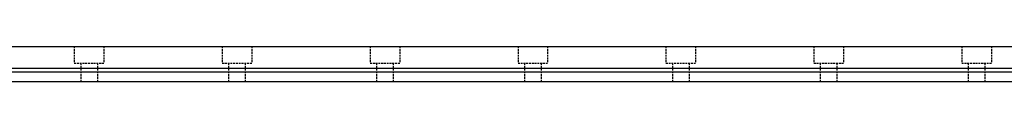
# Model space of a CAD drawing. Extents: x 0 to 1065, y 0 to 1033.
# Tile 3 of 5: x 266.25 to 532.5, y 11.5 to 21. Entities that reach past the tile are written whole.
import ezdxf

# ---------------------------------------------------------------- set-up
doc = ezdxf.new("R2010")
doc.units = 0
doc.header["$LTSCALE"] = 10
doc.header["$MEASUREMENT"] = 0
doc.linetypes.add('HIDDEN', pattern=[0.375, 0.25, -0.125])
doc.layers.get('0').update_dxf_attribs({"linetype": 'CONTINUOUS'})
doc.layers.add('2', color=2, linetype='HIDDEN')

# ---------------------------------------------------------------- blocks, each defined once
blk = doc.blocks.new('A$C14454288')
for p, q in [((-60, 0), (940, 0)), ((-60, -5.9), (940, -5.9)), ((-60, -6.9), (940, -6.9)), ((-60, -9.5), (940, -9.5))]:
    blk.add_line(p, q)
at = {"layer": '2', "linetype": 'HIDDEN', "ltscale": 0.2}
for p, q in [((164, 0), (164, -4.5)), ((204, 0), (204, -4.5)), ((244, 0), (244, -4.5)), ((284, 0), (284, -4.5)), ((324, 0), (324, -4.5)), ((364, 0), (364, -4.5)), ((404, 0), (404, -4.5)), ((156, 0), (156, -4.5)), ((196, 0), (196, -4.5)), ((236, 0), (236, -4.5)), ((276, 0), (276, -4.5)), ((316, 0), (316, -4.5)), ((356, 0), (356, -4.5)), ((396, 0), (396, -4.5)), ((156, -4.5), (164, -4.5)), ((157.75, -4.5), (157.75, -9.5)), ((162.25, -4.5), (162.25, -9.5)), ((196, -4.5), (204, -4.5)), ((197.75, -4.5), (197.75, -9.5)), ((202.25, -4.5), (202.25, -9.5)), ((236, -4.5), (244, -4.5)), ((237.75, -4.5), (237.75, -9.5)), ((242.25, -4.5), (242.25, -9.5)), ((276, -4.5), (284, -4.5)), ((277.75, -4.5), (277.75, -9.5)), ((282.25, -4.5), (282.25, -9.5)), ((316, -4.5), (324, -4.5)), ((317.75, -4.5), (317.75, -9.5)), ((322.25, -4.5), (322.25, -9.5)), ((356, -4.5), (364, -4.5)), ((357.75, -4.5), (357.75, -9.5)), ((362.25, -4.5), (362.25, -9.5)), ((396, -4.5), (404, -4.5)), ((397.75, -4.5), (397.75, -9.5)), ((402.25, -4.5), (402.25, -9.5))]:
    blk.add_line(p, q, dxfattribs=at)

msp = doc.modelspace()

# ---------------------------------------------------------------- block references
msp.add_blockref('A$C14454288', (125, 21))

doc.saveas('drawing.dxf')
